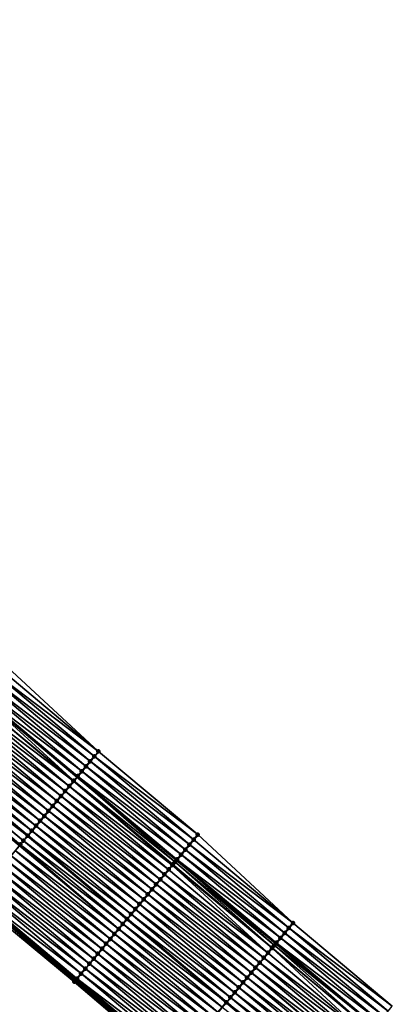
# Model space of a CAD drawing. Header units: feet. Extents: x 2017424 to 2024169, y 808042 to 818730.
# Tile 143 of 256: x 2017661 to 2017718, y 818497 to 818649. Entities that reach past the tile are written whole.
import ezdxf

# ---------------------------------------------------------------- set-up
doc = ezdxf.new("R2010")
doc.units = ezdxf.units.FT
doc.header["$MEASUREMENT"] = 0
for name, color, linetype, lineweight in [('EP_Travel Lane', 172, 'Continuous', 53), ('NB-Road Shots', 141, 'Continuous', 100), ('NB-Road X-Section', 40, 'Continuous', 13), ('STRIPING', 60, 'Continuous', 53)]:
    doc.layers.add(name, color=color, linetype=linetype, lineweight=lineweight)
doc.layers.add('I-77-MM15-17_NB-Surface-BORDER', color=7, linetype='Continuous')
doc.layers.add('I-77-MM15-17_NB-Surface-TIN', color=7, linetype='Continuous')

msp = doc.modelspace()

# ---------------------------------------------------------------- linework, layer by layer
at = {"layer": 'EP_Travel Lane'}
for points in [[(2017440.28, 818725.15, 277.98), (2017455.58, 818712.26, 277.82), (2017470.87, 818699.38, 277.67), (2017486.17, 818686.5, 277.57), (2017501.47, 818673.61, 277.47), (2017516.77, 818660.73, 277.37), (2017532.06, 818647.85, 277.28), (2017547.36, 818634.96, 277.18), (2017562.66, 818622.08, 277.05), (2017577.94, 818609.21, 276.9), (2017593.26, 818596.35, 276.74), (2017608.57, 818583.49, 276.57), (2017623.89, 818570.62, 276.39), (2017639.2, 818557.76, 276.21), (2017654.52, 818544.9, 276.03), (2017669.83, 818532.04, 275.87), (2017685.15, 818519.18, 275.74), (2017700.47, 818506.32, 275.61), (2017715.78, 818493.46, 275.46)], [(2017424.71, 818706.67, 278.41), (2017440, 818693.78, 278.27), (2017455.29, 818680.89, 278.16), (2017470.59, 818668, 278.05), (2017485.88, 818655.11, 277.95), (2017501.17, 818642.22, 277.84), (2017516.46, 818629.33, 277.74), (2017531.76, 818616.44, 277.62), (2017547.05, 818603.56, 277.48), (2017562.36, 818590.65, 277.33), (2017577.68, 818577.79, 277.17), (2017592.99, 818564.93, 276.98), (2017608.31, 818552.07, 276.81), (2017623.63, 818539.21, 276.67), (2017638.94, 818526.35, 276.48), (2017654.26, 818513.49, 276.35), (2017669.57, 818500.62, 276.21), (2017684.89, 818487.76, 276.07)]]:
    msp.add_polyline3d(points, dxfattribs=at)
at = {"layer": 'I-77-MM15-17_NB-Surface-BORDER', "color": 3, "linetype": 'Continuous', "lineweight": -3}
for points in [[(2017535.36, 818651.76, 277.05), (2017550.65, 818638.87, 276.91), (2017566.59, 818626.75, 276.73), (2017581.86, 818613.88, 276.6), (2017597.18, 818601.02, 276.42), (2017612.49, 818588.16, 276.29), (2017627.81, 818575.3, 276.14), (2017643.13, 818562.44, 275.95), (2017658.44, 818549.58, 275.8), (2017673.11, 818535.95, 275.68), (2017688.43, 818523.09, 275.56), (2017703.1, 818509.46, 275.45), (2017718.42, 818496.6, 275.31)], [(2017684.59, 818487.41, 276.07), (2017669.37, 818500.38, 276.21), (2017653.95, 818513.13, 276.35), (2017638.51, 818525.83, 276.47), (2017623.04, 818538.51, 276.65), (2017607.88, 818551.56, 276.8), (2017592.56, 818564.42, 276.97), (2017576.92, 818576.89, 277.14), (2017561.67, 818589.82, 277.32), (2017546.47, 818602.86, 277.48), (2017531.46, 818616.09, 277.61)]]:
    msp.add_polyline3d(points, dxfattribs=at)
at = {"layer": 'I-77-MM15-17_NB-Surface-TIN', "color": 128, "linetype": 'Continuous', "lineweight": -3}
for points in [[(2017673.11, 818535.95, 275.68), (2017657.8, 818548.81, 275.83), (2017657.16, 818548.04, 275.85)], [(2017673.11, 818535.95, 275.68), (2017658.44, 818549.58, 275.8), (2017657.8, 818548.81, 275.83)], [(2017671.83, 818534.42, 275.75), (2017656.51, 818547.28, 275.89), (2017655.87, 818546.51, 275.94)], [(2017672.47, 818535.18, 275.71), (2017657.16, 818548.04, 275.85), (2017656.51, 818547.28, 275.89)], [(2017671.83, 818534.42, 275.75), (2017672.47, 818535.18, 275.71), (2017656.51, 818547.28, 275.89)], [(2017672.47, 818535.18, 275.71), (2017673.11, 818535.95, 275.68), (2017657.16, 818548.04, 275.85)], [(2017670.54, 818532.88, 275.82), (2017655.23, 818545.75, 275.98), (2017654.58, 818544.98, 276.03)], [(2017671.19, 818533.65, 275.79), (2017655.87, 818546.51, 275.94), (2017655.23, 818545.75, 275.98)], [(2017670.54, 818532.88, 275.82), (2017671.19, 818533.65, 275.79), (2017655.23, 818545.75, 275.98)], [(2017671.19, 818533.65, 275.79), (2017671.83, 818534.42, 275.75), (2017655.87, 818546.51, 275.94)], [(2017669.26, 818531.35, 275.89), (2017653.94, 818544.21, 276.05), (2017653.3, 818543.45, 276.06)], [(2017669.31, 818531.41, 275.89), (2017654.52, 818544.9, 276.03), (2017653.94, 818544.21, 276.05)], [(2017669.26, 818531.35, 275.89), (2017669.31, 818531.41, 275.89), (2017653.94, 818544.21, 276.05)], [(2017669.9, 818532.12, 275.87), (2017654.58, 818544.98, 276.03), (2017654.52, 818544.9, 276.03)], [(2017669.9, 818532.12, 275.87), (2017654.52, 818544.9, 276.03), (2017669.83, 818532.04, 275.87)], [(2017669.31, 818531.41, 275.89), (2017669.83, 818532.04, 275.87), (2017654.52, 818544.9, 276.03)], [(2017669.9, 818532.12, 275.87), (2017670.54, 818532.88, 275.82), (2017654.58, 818544.98, 276.03)], [(2017667.97, 818529.82, 275.92), (2017652.66, 818542.68, 276.08), (2017652.01, 818541.92, 276.11)], [(2017668.61, 818530.59, 275.9), (2017653.3, 818543.45, 276.06), (2017652.66, 818542.68, 276.08)], [(2017667.97, 818529.82, 275.92), (2017668.61, 818530.59, 275.9), (2017652.66, 818542.68, 276.08)], [(2017668.61, 818530.59, 275.9), (2017669.26, 818531.35, 275.89), (2017653.3, 818543.45, 276.06)], [(2017666.68, 818528.29, 275.98), (2017651.37, 818541.15, 276.14), (2017650.73, 818540.38, 276.16)], [(2017667.33, 818529.06, 275.95), (2017652.01, 818541.92, 276.11), (2017651.37, 818541.15, 276.14)], [(2017666.68, 818528.29, 275.98), (2017667.33, 818529.06, 275.95), (2017651.37, 818541.15, 276.14)], [(2017667.33, 818529.06, 275.95), (2017667.97, 818529.82, 275.92), (2017652.01, 818541.92, 276.11)], [(2017665.4, 818526.76, 276.02), (2017650.08, 818539.62, 276.19), (2017649.44, 818538.85, 276.21)], [(2017666.04, 818527.52, 276), (2017650.73, 818540.38, 276.16), (2017650.08, 818539.62, 276.19)], [(2017665.4, 818526.76, 276.02), (2017666.04, 818527.52, 276), (2017650.08, 818539.62, 276.19)], [(2017666.04, 818527.52, 276), (2017666.68, 818528.29, 275.98), (2017650.73, 818540.38, 276.16)], [(2017664.11, 818525.23, 276.06), (2017648.8, 818538.09, 276.22), (2017648.15, 818537.32, 276.25)], [(2017664.76, 818525.99, 276.04), (2017649.44, 818538.85, 276.21), (2017648.8, 818538.09, 276.22)], [(2017664.11, 818525.23, 276.06), (2017664.76, 818525.99, 276.04), (2017648.8, 818538.09, 276.22)], [(2017664.76, 818525.99, 276.04), (2017665.4, 818526.76, 276.02), (2017649.44, 818538.85, 276.21)], [(2017662.83, 818523.69, 276.12), (2017647.51, 818536.56, 276.28), (2017646.88, 818535.8, 276.3)], [(2017663.47, 818524.46, 276.08), (2017648.15, 818537.32, 276.25), (2017647.51, 818536.56, 276.28)], [(2017662.83, 818523.69, 276.12), (2017663.47, 818524.46, 276.08), (2017647.51, 818536.56, 276.28)], [(2017663.47, 818524.46, 276.08), (2017664.11, 818525.23, 276.06), (2017648.15, 818537.32, 276.25)], [(2017661.54, 818522.16, 276.16), (2017646.23, 818535.02, 276.33), (2017646.06, 818534.83, 276.33)], [(2017662.18, 818522.93, 276.14), (2017646.87, 818535.79, 276.3), (2017646.23, 818535.02, 276.33)], [(2017661.54, 818522.16, 276.16), (2017662.18, 818522.93, 276.14), (2017646.23, 818535.02, 276.33)], [(2017646.87, 818535.79, 276.3), (2017662.19, 818522.94, 276.14), (2017646.88, 818535.8, 276.3)], [(2017662.18, 818522.93, 276.14), (2017662.19, 818522.94, 276.14), (2017646.87, 818535.79, 276.3)], [(2017662.83, 818523.69, 276.12), (2017646.88, 818535.8, 276.3), (2017662.19, 818522.94, 276.14)], [(2017687.79, 818522.32, 275.58), (2017672.47, 818535.18, 275.71), (2017671.83, 818534.42, 275.75)], [(2017688.43, 818523.09, 275.56), (2017673.11, 818535.95, 275.68), (2017672.47, 818535.18, 275.71)], [(2017687.79, 818522.32, 275.58), (2017688.43, 818523.09, 275.56), (2017672.47, 818535.18, 275.71)], [(2017661.06, 818521.59, 276.18), (2017646.06, 818534.83, 276.33), (2017645.58, 818534.26, 276.35)], [(2017660.9, 818521.4, 276.19), (2017661.06, 818521.59, 276.18), (2017645.58, 818534.26, 276.35)], [(2017661.06, 818521.59, 276.18), (2017661.54, 818522.16, 276.16), (2017646.06, 818534.83, 276.33)], [(2017686.5, 818520.79, 275.65), (2017671.19, 818533.65, 275.79), (2017670.54, 818532.88, 275.82)], [(2017687.14, 818521.56, 275.61), (2017671.83, 818534.42, 275.75), (2017671.19, 818533.65, 275.79)], [(2017686.5, 818520.79, 275.65), (2017687.14, 818521.56, 275.61), (2017671.19, 818533.65, 275.79)], [(2017687.14, 818521.56, 275.61), (2017687.79, 818522.32, 275.58), (2017671.83, 818534.42, 275.75)], [(2017684.89, 818518.87, 275.75), (2017669.83, 818532.04, 275.87), (2017669.31, 818531.41, 275.89)], [(2017685.21, 818519.26, 275.74), (2017669.9, 818532.12, 275.87), (2017669.83, 818532.04, 275.87)], [(2017685.21, 818519.26, 275.74), (2017669.83, 818532.04, 275.87), (2017685.15, 818519.18, 275.74)], [(2017684.89, 818518.87, 275.75), (2017685.15, 818519.18, 275.74), (2017669.83, 818532.04, 275.87)], [(2017685.86, 818520.02, 275.69), (2017670.54, 818532.88, 275.82), (2017669.9, 818532.12, 275.87)], [(2017685.21, 818519.26, 275.74), (2017685.86, 818520.02, 275.69), (2017669.9, 818532.12, 275.87)], [(2017685.86, 818520.02, 275.69), (2017686.5, 818520.79, 275.65), (2017670.54, 818532.88, 275.82)], [(2017683.93, 818517.73, 275.77), (2017668.61, 818530.59, 275.9), (2017667.97, 818529.82, 275.92)], [(2017684.5, 818518.4, 275.76), (2017669.26, 818531.35, 275.89), (2017668.61, 818530.59, 275.9)], [(2017683.93, 818517.73, 275.77), (2017684.5, 818518.4, 275.76), (2017668.61, 818530.59, 275.9)], [(2017684.57, 818518.49, 275.76), (2017669.31, 818531.41, 275.89), (2017669.26, 818531.35, 275.89)], [(2017684.5, 818518.4, 275.76), (2017684.57, 818518.49, 275.76), (2017669.26, 818531.35, 275.89)], [(2017684.57, 818518.49, 275.76), (2017684.89, 818518.87, 275.75), (2017669.31, 818531.41, 275.89)], [(2017682.64, 818516.19, 275.81), (2017667.33, 818529.06, 275.95), (2017666.68, 818528.29, 275.98)], [(2017683.29, 818516.96, 275.79), (2017667.97, 818529.82, 275.92), (2017667.33, 818529.06, 275.95)], [(2017682.64, 818516.19, 275.81), (2017683.29, 818516.96, 275.79), (2017667.33, 818529.06, 275.95)], [(2017683.29, 818516.96, 275.79), (2017683.93, 818517.73, 275.77), (2017667.97, 818529.82, 275.92)], [(2017681.36, 818514.66, 275.87), (2017666.04, 818527.52, 276), (2017665.4, 818526.76, 276.02)], [(2017682, 818515.43, 275.84), (2017666.68, 818528.29, 275.98), (2017666.04, 818527.52, 276)], [(2017681.36, 818514.66, 275.87), (2017682, 818515.43, 275.84), (2017666.04, 818527.52, 276)], [(2017682, 818515.43, 275.84), (2017682.64, 818516.19, 275.81), (2017666.68, 818528.29, 275.98)], [(2017680.07, 818513.13, 275.9), (2017664.76, 818525.99, 276.04), (2017664.11, 818525.23, 276.06)], [(2017680.71, 818513.9, 275.89), (2017665.4, 818526.76, 276.02), (2017664.76, 818525.99, 276.04)], [(2017680.07, 818513.13, 275.9), (2017680.71, 818513.9, 275.89), (2017664.76, 818525.99, 276.04)], [(2017680.71, 818513.9, 275.89), (2017681.36, 818514.66, 275.87), (2017665.4, 818526.76, 276.02)], [(2017678.79, 818511.6, 275.94), (2017663.47, 818524.46, 276.08), (2017662.83, 818523.69, 276.12)], [(2017679.43, 818512.36, 275.91), (2017664.11, 818525.23, 276.06), (2017663.47, 818524.46, 276.08)], [(2017678.79, 818511.6, 275.94), (2017679.43, 818512.36, 275.91), (2017663.47, 818524.46, 276.08)], [(2017679.43, 818512.36, 275.91), (2017680.07, 818513.13, 275.9), (2017664.11, 818525.23, 276.06)], [(2017677.5, 818510.07, 275.98), (2017662.18, 818522.93, 276.14), (2017661.54, 818522.16, 276.16)], [(2017662.18, 818522.93, 276.14), (2017677.51, 818510.08, 275.98), (2017662.19, 818522.94, 276.14)], [(2017677.5, 818510.07, 275.98), (2017677.51, 818510.08, 275.98), (2017662.18, 818522.93, 276.14)], [(2017678.14, 818510.83, 275.96), (2017662.83, 818523.69, 276.12), (2017662.19, 818522.94, 276.14)], [(2017678.14, 818510.83, 275.96), (2017662.19, 818522.94, 276.14), (2017677.51, 818510.08, 275.98)], [(2017678.14, 818510.83, 275.96), (2017678.79, 818511.6, 275.94), (2017662.83, 818523.69, 276.12)], [(2017703.1, 818509.46, 275.45), (2017688.43, 818523.09, 275.56), (2017687.79, 818522.32, 275.58)], [(2017676.21, 818508.53, 276.04), (2017660.9, 818521.4, 276.19), (2017660.26, 818520.63, 276.21)], [(2017676.21, 818508.53, 276.04), (2017661.06, 818521.59, 276.18), (2017660.9, 818521.4, 276.19)], [(2017676.86, 818509.3, 276.01), (2017661.54, 818522.16, 276.16), (2017661.06, 818521.59, 276.18)], [(2017676.21, 818508.53, 276.04), (2017676.86, 818509.3, 276.01), (2017661.06, 818521.59, 276.18)], [(2017676.86, 818509.3, 276.01), (2017677.5, 818510.07, 275.98), (2017661.54, 818522.16, 276.16)], [(2017702.46, 818508.69, 275.49), (2017687.14, 818521.56, 275.61), (2017686.5, 818520.79, 275.65)], [(2017703.1, 818509.46, 275.45), (2017687.79, 818522.32, 275.58), (2017687.14, 818521.56, 275.61)], [(2017702.46, 818508.69, 275.49), (2017703.1, 818509.46, 275.45), (2017687.14, 818521.56, 275.61)], [(2017674.93, 818507, 276.08), (2017659.61, 818519.86, 276.23), (2017658.97, 818519.1, 276.25)], [(2017675.57, 818507.77, 276.06), (2017660.26, 818520.63, 276.21), (2017659.61, 818519.86, 276.23)], [(2017674.93, 818507, 276.08), (2017675.57, 818507.77, 276.06), (2017659.61, 818519.86, 276.23)], [(2017675.57, 818507.77, 276.06), (2017676.21, 818508.53, 276.04), (2017660.26, 818520.63, 276.21)], [(2017701.17, 818507.16, 275.57), (2017685.86, 818520.02, 275.69), (2017685.21, 818519.26, 275.74)], [(2017701.82, 818507.93, 275.53), (2017686.5, 818520.79, 275.65), (2017685.86, 818520.02, 275.69)], [(2017701.17, 818507.16, 275.57), (2017701.82, 818507.93, 275.53), (2017685.86, 818520.02, 275.69)], [(2017701.82, 818507.93, 275.53), (2017702.46, 818508.69, 275.49), (2017686.5, 818520.79, 275.65)], [(2017673.64, 818505.47, 276.13), (2017658.33, 818518.33, 276.27), (2017657.68, 818517.57, 276.29)], [(2017674.28, 818506.24, 276.11), (2017658.97, 818519.1, 276.25), (2017658.33, 818518.33, 276.27)], [(2017673.64, 818505.47, 276.13), (2017674.28, 818506.24, 276.11), (2017658.33, 818518.33, 276.27)], [(2017674.28, 818506.24, 276.11), (2017674.93, 818507, 276.08), (2017658.97, 818519.1, 276.25)], [(2017699.24, 818504.86, 275.64), (2017684.5, 818518.4, 275.76), (2017683.93, 818517.73, 275.77)], [(2017699.86, 818505.6, 275.63), (2017684.57, 818518.49, 275.76), (2017684.5, 818518.4, 275.76)], [(2017699.24, 818504.86, 275.64), (2017699.86, 818505.6, 275.63), (2017684.5, 818518.4, 275.76)], [(2017699.89, 818505.63, 275.63), (2017684.89, 818518.87, 275.75), (2017684.57, 818518.49, 275.76)], [(2017699.86, 818505.6, 275.63), (2017699.89, 818505.63, 275.63), (2017684.57, 818518.49, 275.76)], [(2017700.22, 818506.03, 275.62), (2017685.15, 818519.18, 275.74), (2017684.89, 818518.87, 275.75)], [(2017699.89, 818505.63, 275.63), (2017700.22, 818506.03, 275.62), (2017684.89, 818518.87, 275.75)], [(2017700.53, 818506.4, 275.61), (2017685.21, 818519.26, 275.74), (2017685.15, 818519.18, 275.74)], [(2017700.53, 818506.4, 275.61), (2017685.15, 818519.18, 275.74), (2017700.47, 818506.32, 275.61)], [(2017700.22, 818506.03, 275.62), (2017700.47, 818506.32, 275.61), (2017685.15, 818519.18, 275.74)], [(2017700.53, 818506.4, 275.61), (2017701.17, 818507.16, 275.57), (2017685.21, 818519.26, 275.74)], [(2017672.36, 818503.94, 276.15), (2017657.04, 818516.8, 276.3), (2017656.4, 818516.03, 276.31)], [(2017673, 818504.71, 276.14), (2017657.68, 818517.57, 276.29), (2017657.04, 818516.8, 276.3)], [(2017672.36, 818503.94, 276.15), (2017673, 818504.71, 276.14), (2017657.04, 818516.8, 276.3)], [(2017673, 818504.71, 276.14), (2017673.64, 818505.47, 276.13), (2017657.68, 818517.57, 276.29)], [(2017698.6, 818504.1, 275.66), (2017683.29, 818516.96, 275.79), (2017682.64, 818516.19, 275.81)], [(2017699.24, 818504.86, 275.64), (2017683.93, 818517.73, 275.77), (2017683.29, 818516.96, 275.79)], [(2017698.6, 818504.1, 275.66), (2017699.24, 818504.86, 275.64), (2017683.29, 818516.96, 275.79)], [(2017671.07, 818502.41, 276.18), (2017655.75, 818515.27, 276.32), (2017655.11, 818514.5, 276.34)], [(2017671.71, 818503.17, 276.16), (2017656.4, 818516.03, 276.31), (2017655.75, 818515.27, 276.32)], [(2017671.07, 818502.41, 276.18), (2017671.71, 818503.17, 276.16), (2017655.75, 818515.27, 276.32)], [(2017671.71, 818503.17, 276.16), (2017672.36, 818503.94, 276.15), (2017656.4, 818516.03, 276.31)], [(2017697.32, 818502.57, 275.72), (2017682, 818515.43, 275.84), (2017681.36, 818514.66, 275.87)], [(2017697.96, 818503.33, 275.69), (2017682.64, 818516.19, 275.81), (2017682, 818515.43, 275.84)], [(2017697.32, 818502.57, 275.72), (2017697.96, 818503.33, 275.69), (2017682, 818515.43, 275.84)], [(2017697.96, 818503.33, 275.69), (2017698.6, 818504.1, 275.66), (2017682.64, 818516.19, 275.81)], [(2017669.78, 818500.88, 276.21), (2017654.47, 818513.74, 276.35), (2017654.35, 818513.6, 276.35)], [(2017670.43, 818501.64, 276.2), (2017655.11, 818514.5, 276.34), (2017654.47, 818513.74, 276.35)], [(2017669.78, 818500.88, 276.21), (2017670.43, 818501.64, 276.2), (2017654.47, 818513.74, 276.35)], [(2017670.43, 818501.64, 276.2), (2017671.07, 818502.41, 276.18), (2017655.11, 818514.5, 276.34)], [(2017696.03, 818501.03, 275.76), (2017680.71, 818513.9, 275.89), (2017680.07, 818513.13, 275.9)], [(2017696.67, 818501.8, 275.74), (2017681.36, 818514.66, 275.87), (2017680.71, 818513.9, 275.89)], [(2017696.03, 818501.03, 275.76), (2017696.67, 818501.8, 275.74), (2017680.71, 818513.9, 275.89)], [(2017696.67, 818501.8, 275.74), (2017697.32, 818502.57, 275.72), (2017681.36, 818514.66, 275.87)], [(2017669.37, 818500.38, 276.21), (2017654.26, 818513.49, 276.35), (2017653.95, 818513.13, 276.35)], [(2017669.65, 818500.71, 276.22), (2017654.35, 818513.6, 276.35), (2017654.26, 818513.49, 276.35)], [(2017669.65, 818500.71, 276.22), (2017654.26, 818513.49, 276.35), (2017669.57, 818500.62, 276.21)], [(2017669.37, 818500.38, 276.21), (2017669.57, 818500.62, 276.21), (2017654.26, 818513.49, 276.35)], [(2017669.65, 818500.71, 276.22), (2017669.78, 818500.88, 276.21), (2017654.35, 818513.6, 276.35)], [(2017694.74, 818499.5, 275.79), (2017679.43, 818512.36, 275.91), (2017678.79, 818511.6, 275.94)], [(2017695.39, 818500.27, 275.77), (2017680.07, 818513.13, 275.9), (2017679.43, 818512.36, 275.91)], [(2017694.74, 818499.5, 275.79), (2017695.39, 818500.27, 275.77), (2017679.43, 818512.36, 275.91)], [(2017695.39, 818500.27, 275.77), (2017696.03, 818501.03, 275.76), (2017680.07, 818513.13, 275.9)], [(2017693.46, 818497.97, 275.83), (2017678.14, 818510.83, 275.96), (2017677.51, 818510.08, 275.98)], [(2017694.1, 818498.74, 275.81), (2017678.79, 818511.6, 275.94), (2017678.14, 818510.83, 275.96)], [(2017693.46, 818497.97, 275.83), (2017694.1, 818498.74, 275.81), (2017678.14, 818510.83, 275.96)], [(2017694.1, 818498.74, 275.81), (2017694.74, 818499.5, 275.79), (2017678.79, 818511.6, 275.94)], [(2017692.17, 818496.44, 275.87), (2017676.86, 818509.3, 276.01), (2017676.21, 818508.53, 276.04)], [(2017692.82, 818497.21, 275.85), (2017677.5, 818510.07, 275.98), (2017676.86, 818509.3, 276.01)], [(2017692.17, 818496.44, 275.87), (2017692.82, 818497.21, 275.85), (2017676.86, 818509.3, 276.01)], [(2017677.5, 818510.07, 275.98), (2017692.82, 818497.21, 275.85), (2017677.51, 818510.08, 275.98)], [(2017692.82, 818497.21, 275.85), (2017692.82, 818497.21, 275.85), (2017677.5, 818510.07, 275.98)], [(2017693.46, 818497.97, 275.83), (2017677.51, 818510.08, 275.98), (2017692.82, 818497.21, 275.85)], [(2017718.42, 818496.6, 275.31), (2017703.1, 818509.46, 275.45), (2017702.46, 818508.69, 275.49)], [(2017690.89, 818494.91, 275.92), (2017675.57, 818507.77, 276.06), (2017674.93, 818507, 276.08)], [(2017691.53, 818495.67, 275.89), (2017676.21, 818508.53, 276.04), (2017675.57, 818507.77, 276.06)], [(2017690.89, 818494.91, 275.92), (2017691.53, 818495.67, 275.89), (2017675.57, 818507.77, 276.06)], [(2017691.53, 818495.67, 275.89), (2017692.17, 818496.44, 275.87), (2017676.21, 818508.53, 276.04)], [(2017717.13, 818495.07, 275.38), (2017701.82, 818507.93, 275.53), (2017701.17, 818507.16, 275.57)], [(2017717.77, 818495.83, 275.34), (2017702.46, 818508.69, 275.49), (2017701.82, 818507.93, 275.53)], [(2017717.13, 818495.07, 275.38), (2017717.77, 818495.83, 275.34), (2017701.82, 818507.93, 275.53)], [(2017717.77, 818495.83, 275.34), (2017718.42, 818496.6, 275.31), (2017702.46, 818508.69, 275.49)], [(2017689.6, 818493.38, 275.96), (2017674.28, 818506.24, 276.11), (2017673.64, 818505.47, 276.13)], [(2017690.24, 818494.14, 275.94), (2017674.93, 818507, 276.08), (2017674.28, 818506.24, 276.11)], [(2017689.6, 818493.38, 275.96), (2017690.24, 818494.14, 275.94), (2017674.28, 818506.24, 276.11)], [(2017690.24, 818494.14, 275.94), (2017690.89, 818494.91, 275.92), (2017674.93, 818507, 276.08)], [(2017700.22, 818506.03, 275.62), (2017715.78, 818493.46, 275.46), (2017700.47, 818506.32, 275.61)], [(2017715.85, 818493.53, 275.46), (2017700.53, 818506.4, 275.61), (2017700.47, 818506.32, 275.61)], [(2017715.85, 818493.53, 275.46), (2017700.47, 818506.32, 275.61), (2017715.78, 818493.46, 275.46)], [(2017716.49, 818494.3, 275.42), (2017701.17, 818507.16, 275.57), (2017700.53, 818506.4, 275.61)], [(2017715.85, 818493.53, 275.46), (2017716.49, 818494.3, 275.42), (2017700.53, 818506.4, 275.61)], [(2017716.49, 818494.3, 275.42), (2017717.13, 818495.07, 275.38), (2017701.17, 818507.16, 275.57)], [(2017688.31, 818491.84, 276), (2017673, 818504.71, 276.14), (2017672.36, 818503.94, 276.15)], [(2017688.96, 818492.61, 275.98), (2017673.64, 818505.47, 276.13), (2017673, 818504.71, 276.14)], [(2017688.31, 818491.84, 276), (2017688.96, 818492.61, 275.98), (2017673, 818504.71, 276.14)], [(2017688.96, 818492.61, 275.98), (2017689.6, 818493.38, 275.96), (2017673.64, 818505.47, 276.13)], [(2017714.56, 818492, 275.5), (2017699.24, 818504.86, 275.64), (2017698.6, 818504.1, 275.66)], [(2017714.56, 818492, 275.5), (2017699.86, 818505.6, 275.63), (2017699.24, 818504.86, 275.64)], [(2017715.2, 818492.77, 275.48), (2017699.89, 818505.63, 275.63), (2017699.86, 818505.6, 275.63)], [(2017714.56, 818492, 275.5), (2017715.2, 818492.77, 275.48), (2017699.86, 818505.6, 275.63)], [(2017715.2, 818492.77, 275.48), (2017700.22, 818506.03, 275.62), (2017699.89, 818505.63, 275.63)], [(2017715.2, 818492.77, 275.48), (2017715.78, 818493.46, 275.46), (2017700.22, 818506.03, 275.62)], [(2017687.03, 818490.31, 276.03), (2017671.71, 818503.17, 276.16), (2017671.07, 818502.41, 276.18)], [(2017687.67, 818491.08, 276.02), (2017672.36, 818503.94, 276.15), (2017671.71, 818503.17, 276.16)], [(2017687.03, 818490.31, 276.03), (2017687.67, 818491.08, 276.02), (2017671.71, 818503.17, 276.16)], [(2017687.67, 818491.08, 276.02), (2017688.31, 818491.84, 276), (2017672.36, 818503.94, 276.15)], [(2017713.27, 818490.47, 275.54), (2017697.96, 818503.33, 275.69), (2017697.32, 818502.57, 275.72)], [(2017713.92, 818491.24, 275.52), (2017698.6, 818504.1, 275.66), (2017697.96, 818503.33, 275.69)], [(2017713.27, 818490.47, 275.54), (2017713.92, 818491.24, 275.52), (2017697.96, 818503.33, 275.69)], [(2017713.92, 818491.24, 275.52), (2017714.56, 818492, 275.5), (2017698.6, 818504.1, 275.66)], [(2017685.74, 818488.78, 276.05), (2017670.43, 818501.64, 276.2), (2017669.78, 818500.88, 276.21)], [(2017686.39, 818489.55, 276.04), (2017671.07, 818502.41, 276.18), (2017670.43, 818501.64, 276.2)], [(2017685.74, 818488.78, 276.05), (2017686.39, 818489.55, 276.04), (2017670.43, 818501.64, 276.2)], [(2017686.39, 818489.55, 276.04), (2017687.03, 818490.31, 276.03), (2017671.07, 818502.41, 276.18)], [(2017711.9, 818488.83, 275.6), (2017696.67, 818501.8, 275.74), (2017696.03, 818501.03, 275.76)], [(2017712.63, 818489.71, 275.57), (2017697.32, 818502.57, 275.72), (2017696.67, 818501.8, 275.74)], [(2017711.9, 818488.83, 275.6), (2017711.99, 818488.94, 275.59), (2017696.67, 818501.8, 275.74)], [(2017711.99, 818488.94, 275.59), (2017712.63, 818489.71, 275.57), (2017696.67, 818501.8, 275.74)], [(2017712.63, 818489.71, 275.57), (2017713.27, 818490.47, 275.54), (2017697.32, 818502.57, 275.72)], [(2017669.37, 818500.38, 276.21), (2017684.89, 818487.76, 276.07), (2017669.57, 818500.62, 276.21)], [(2017684.59, 818487.41, 276.07), (2017684.89, 818487.76, 276.07), (2017669.37, 818500.38, 276.21)], [(2017684.9, 818487.78, 276.07), (2017669.65, 818500.71, 276.22), (2017669.57, 818500.62, 276.21)], [(2017684.9, 818487.78, 276.07), (2017669.57, 818500.62, 276.21), (2017684.89, 818487.76, 276.07)], [(2017685.1, 818488.01, 276.07), (2017669.78, 818500.88, 276.21), (2017669.65, 818500.71, 276.22)], [(2017684.9, 818487.78, 276.07), (2017685.1, 818488.01, 276.07), (2017669.65, 818500.71, 276.22)], [(2017685.1, 818488.01, 276.07), (2017685.74, 818488.78, 276.05), (2017669.78, 818500.88, 276.21)], [(2017710.7, 818487.41, 275.63), (2017695.39, 818500.27, 275.77), (2017694.74, 818499.5, 275.79)], [(2017711.35, 818488.17, 275.61), (2017696.03, 818501.03, 275.76), (2017695.39, 818500.27, 275.77)], [(2017710.7, 818487.41, 275.63), (2017711.35, 818488.17, 275.61), (2017695.39, 818500.27, 275.77)], [(2017711.35, 818488.17, 275.61), (2017711.9, 818488.83, 275.6), (2017696.03, 818501.03, 275.76)], [(2017709.42, 818485.88, 275.68), (2017694.1, 818498.74, 275.81), (2017693.46, 818497.97, 275.83)], [(2017710.06, 818486.64, 275.65), (2017694.74, 818499.5, 275.79), (2017694.1, 818498.74, 275.81)], [(2017709.42, 818485.88, 275.68), (2017710.06, 818486.64, 275.65), (2017694.1, 818498.74, 275.81)], [(2017710.06, 818486.64, 275.65), (2017710.7, 818487.41, 275.63), (2017694.74, 818499.5, 275.79)], [(2017708.13, 818484.34, 275.72), (2017692.82, 818497.21, 275.85), (2017692.17, 818496.44, 275.87)], [(2017708.77, 818485.11, 275.7), (2017693.46, 818497.97, 275.83), (2017692.82, 818497.21, 275.85)], [(2017708.77, 818485.11, 275.7), (2017692.82, 818497.21, 275.85), (2017708.14, 818484.35, 275.72)], [(2017692.82, 818497.21, 275.85), (2017708.14, 818484.35, 275.72), (2017692.82, 818497.21, 275.85)], [(2017708.13, 818484.34, 275.72), (2017708.14, 818484.35, 275.72), (2017692.82, 818497.21, 275.85)], [(2017708.77, 818485.11, 275.7), (2017709.42, 818485.88, 275.68), (2017693.46, 818497.97, 275.83)]]:
    msp.add_3dface(points, dxfattribs=at)
at = {"layer": 'NB-Road Shots', "lineweight": 100}
for p in [(2017672.47, 818535.18, 275.71), (2017673.11, 818535.95, 275.68), (2017671.19, 818533.65, 275.79), (2017671.83, 818534.42, 275.75), (2017669.9, 818532.12, 275.87), (2017670.54, 818532.88, 275.82), (2017668.61, 818530.59, 275.9), (2017669.26, 818531.35, 275.89), (2017669.31, 818531.41, 275.89), (2017667.33, 818529.06, 275.95), (2017667.97, 818529.82, 275.92), (2017666.04, 818527.52, 276), (2017666.68, 818528.29, 275.98), (2017664.76, 818525.99, 276.04), (2017665.4, 818526.76, 276.02), (2017663.47, 818524.46, 276.08), (2017664.11, 818525.23, 276.06), (2017662.18, 818522.93, 276.14), (2017662.83, 818523.69, 276.12), (2017688.43, 818523.09, 275.56), (2017661.06, 818521.59, 276.18), (2017661.54, 818522.16, 276.16), (2017687.14, 818521.56, 275.61), (2017687.79, 818522.32, 275.58), (2017685.86, 818520.02, 275.69), (2017686.5, 818520.79, 275.65), (2017684.5, 818518.4, 275.76), (2017684.57, 818518.49, 275.76), (2017684.89, 818518.87, 275.75), (2017685.21, 818519.26, 275.74), (2017683.29, 818516.96, 275.79), (2017683.93, 818517.73, 275.77), (2017682, 818515.43, 275.84), (2017682.64, 818516.19, 275.81), (2017680.71, 818513.9, 275.89), (2017681.36, 818514.66, 275.87), (2017679.43, 818512.36, 275.91), (2017680.07, 818513.13, 275.9), (2017678.14, 818510.83, 275.96), (2017678.79, 818511.6, 275.94), (2017676.86, 818509.3, 276.01), (2017677.5, 818510.07, 275.98), (2017703.1, 818509.46, 275.45), (2017675.57, 818507.77, 276.06), (2017676.21, 818508.53, 276.04), (2017701.82, 818507.93, 275.53), (2017702.46, 818508.69, 275.49), (2017674.28, 818506.24, 276.11), (2017674.93, 818507, 276.08), (2017700.53, 818506.4, 275.61), (2017701.17, 818507.16, 275.57), (2017673, 818504.71, 276.14), (2017673.64, 818505.47, 276.13), (2017699.24, 818504.86, 275.64), (2017699.86, 818505.6, 275.63), (2017699.89, 818505.63, 275.63), (2017700.22, 818506.03, 275.62), (2017671.71, 818503.17, 276.16), (2017672.36, 818503.94, 276.15), (2017697.96, 818503.33, 275.69), (2017698.6, 818504.1, 275.66), (2017670.43, 818501.64, 276.2), (2017671.07, 818502.41, 276.18), (2017696.67, 818501.8, 275.74), (2017697.32, 818502.57, 275.72), (2017669.37, 818500.38, 276.21), (2017669.65, 818500.71, 276.22), (2017669.78, 818500.88, 276.21), (2017695.39, 818500.27, 275.77), (2017696.03, 818501.03, 275.76), (2017694.1, 818498.74, 275.81), (2017694.74, 818499.5, 275.79), (2017692.82, 818497.21, 275.85), (2017693.46, 818497.97, 275.83)]:
    msp.add_point(p, dxfattribs=at)
at = {"layer": 'NB-Road X-Section', "extrusion": (-0.765772, 0.643064, 0.007888), "flags": 128}
for points, elevation in [([(-1924364.4, 8311.13), (-1924363.4, 8311.15), (-1924362.4, 8311.19), (-1924361.4, 8311.23), (-1924360.4, 8311.27), (-1924359.4, 8311.31), (-1924358.48, 8311.33), (-1924358.4, 8311.33), (-1924357.4, 8311.34), (-1924356.4, 8311.36), (-1924355.4, 8311.39), (-1924354.4, 8311.42), (-1924353.4, 8311.45), (-1924352.4, 8311.47), (-1924351.4, 8311.49), (-1924350.4, 8311.51), (-1924349.4, 8311.53), (-1924348.4, 8311.56), (-1924347.4, 8311.58), (-1924346.4, 8311.6), (-1924345.65, 8311.62), (-1924345.4, 8311.63), (-1924344.4, 8311.65), (-1924343.4, 8311.67), (-1924342.4, 8311.69), (-1924341.4, 8311.71), (-1924340.4, 8311.73), (-1924339.4, 8311.74), (-1924338.4, 8311.75), (-1924337.4, 8311.77), (-1924336.4, 8311.78), (-1924335.4, 8311.79), (-1924335.22, 8311.79), (-1924334.6, 8311.79)], -1018704.35), ([(-1924364.4, 8311.15), (-1924363.4, 8311.18), (-1924362.4, 8311.21), (-1924361.4, 8311.25), (-1924360.4, 8311.29), (-1924359.4, 8311.33), (-1924358.9, 8311.35), (-1924358.4, 8311.36), (-1924358.29, 8311.36), (-1924357.4, 8311.37), (-1924356.4, 8311.39), (-1924355.4, 8311.41), (-1924354.4, 8311.44), (-1924353.4, 8311.47), (-1924352.4, 8311.48), (-1924351.4, 8311.5), (-1924350.4, 8311.51), (-1924349.4, 8311.53), (-1924348.4, 8311.56), (-1924347.4, 8311.58), (-1924346.4, 8311.61), (-1924345.4, 8311.63), (-1924344.4, 8311.66), (-1924343.4, 8311.68), (-1924342.4, 8311.7), (-1924341.4, 8311.72), (-1924340.4, 8311.74), (-1924339.4, 8311.75), (-1924338.4, 8311.76), (-1924337.4, 8311.78), (-1924336.4, 8311.8), (-1924335.4, 8311.81), (-1924335.19, 8311.81), (-1924334.76, 8311.81)], -1018724.35), ([(-1924363.4, 8311.21), (-1924362.4, 8311.24), (-1924361.4, 8311.28), (-1924360.4, 8311.33), (-1924359.4, 8311.37), (-1924358.92, 8311.38), (-1924358.4, 8311.39), (-1924358.36, 8311.39), (-1924357.4, 8311.4), (-1924356.4, 8311.42), (-1924355.4, 8311.44), (-1924354.4, 8311.47), (-1924353.4, 8311.5), (-1924352.4, 8311.52), (-1924351.4, 8311.53), (-1924350.4, 8311.55), (-1924349.4, 8311.57), (-1924348.4, 8311.59), (-1924347.4, 8311.61), (-1924346.4, 8311.63), (-1924345.4, 8311.65), (-1924344.4, 8311.67), (-1924343.4, 8311.69), (-1924342.4, 8311.72), (-1924341.4, 8311.74), (-1924340.4, 8311.76), (-1924339.4, 8311.77), (-1924338.4, 8311.78), (-1924337.4, 8311.8), (-1924336.4, 8311.81), (-1924335.4, 8311.83), (-1924335.09, 8311.83), (-1924334.61, 8311.83)], -1018744.35)]:
    msp.add_lwpolyline(points, dxfattribs=dict(at, elevation=elevation))
at = {"layer": 'STRIPING'}
msp.add_polyline3d([(2017432.66, 818716.11, 278.22), (2017447.95, 818703.22, 278.06), (2017463.25, 818690.33, 277.93), (2017478.54, 818677.44, 277.83), (2017493.83, 818664.55, 277.74), (2017509.12, 818651.66, 277.65), (2017524.42, 818638.77, 277.56), (2017539.71, 818625.88, 277.44), (2017555, 818612.99, 277.28), (2017570.3, 818600.1, 277.15), (2017585.61, 818587.24, 276.98), (2017600.93, 818574.38, 276.82), (2017616.25, 818561.52, 276.64), (2017631.56, 818548.66, 276.48), (2017646.88, 818535.8, 276.3), (2017662.19, 818522.94, 276.14), (2017677.51, 818510.08, 275.98), (2017692.82, 818497.21, 275.85), (2017708.14, 818484.35, 275.72)], dxfattribs=at)

doc.saveas('drawing.dxf')
